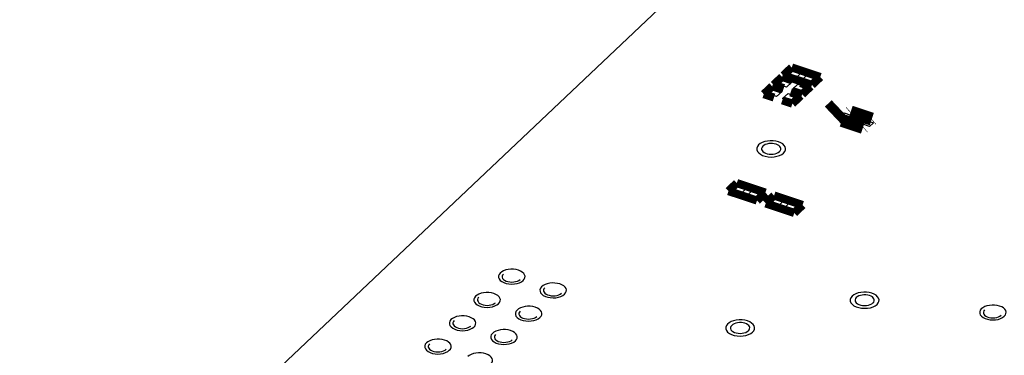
# Model space of a CAD drawing. Extents: x 0 to 1189, y 0 to 841.
# Tile 205 of 256: x 552.16 to 570.32, y 439.47 to 445.68. Entities that reach past the tile are written whole.
import ezdxf

# ---------------------------------------------------------------- set-up
doc = ezdxf.new("R2010")
doc.units = 0
doc.header["$LTSCALE"] = 65.395
doc.layers.get('0').update_dxf_attribs({"linetype": 'CONTINUOUS'})

msp = doc.modelspace()

# ---------------------------------------------------------------- linework, layer by layer
at = {"color": 7, "linetype": 'Continuous'}
msp.add_line((552.157, 434.704), (566.998, 448.769), dxfattribs=at)
at = {"color": 1, "linetype": 'Continuous'}
for p, q in [((566.142, 444.482), (566.242, 444.577)), ((566.242, 444.577), (566.404, 444.523)), ((566.322, 444.656), (566.421, 444.751)), ((566.484, 444.602), (566.322, 444.656)), ((566.421, 444.751), (566.584, 444.697)), ((566.584, 444.697), (566.484, 444.602)), ((566.595, 444.565), (566.695, 444.66)), ((566.695, 444.66), (566.857, 444.606)), ((566.857, 444.606), (566.757, 444.511)), ((565.961, 444.31), (566.06, 444.404)), ((566.06, 444.404), (566.223, 444.35)), ((566.304, 444.428), (566.142, 444.482)), ((566.404, 444.523), (566.304, 444.428)), ((566.416, 444.391), (566.516, 444.486)), ((566.578, 444.337), (566.416, 444.391)), ((566.516, 444.486), (566.678, 444.432)), ((566.678, 444.432), (566.578, 444.337)), ((566.757, 444.511), (566.595, 444.565)), ((566.123, 444.256), (565.961, 444.31)), ((566.223, 444.35), (566.123, 444.256)), ((566.234, 444.219), (566.334, 444.313)), ((566.396, 444.165), (566.234, 444.219)), ((566.334, 444.313), (566.496, 444.259)), ((566.496, 444.259), (566.396, 444.165)), ((567.296, 443.883), (567.369, 443.952)), ((567.418, 443.842), (567.296, 443.883)), ((567.369, 443.952), (567.491, 443.911)), ((567.491, 443.911), (567.418, 443.842)), ((567.717, 443.743), (567.79, 443.812)), ((567.839, 443.702), (567.717, 443.743)), ((567.79, 443.812), (567.912, 443.771)), ((567.912, 443.771), (567.839, 443.702)), ((565.308, 442.52), (565.408, 442.615)), ((565.408, 442.615), (565.57, 442.561)), ((565.47, 442.466), (565.308, 442.52)), ((565.57, 442.561), (565.47, 442.466)), ((565.581, 442.429), (565.681, 442.524)), ((565.744, 442.375), (565.581, 442.429)), ((565.681, 442.524), (565.843, 442.47)), ((565.843, 442.47), (565.744, 442.375)), ((565.996, 442.291), (566.096, 442.386)), ((566.158, 442.237), (565.996, 442.291)), ((566.096, 442.386), (566.258, 442.332)), ((566.258, 442.332), (566.158, 442.237)), ((566.269, 442.2), (566.369, 442.295)), ((566.369, 442.295), (566.531, 442.241)), ((566.531, 442.241), (566.431, 442.146)), ((566.431, 442.146), (566.269, 442.2))]:
    msp.add_line(p, q, dxfattribs=at)
for points, const_width in [([(566.403, 444.792), (566.248, 444.645)], 0.151), ([(566.93, 444.616), (566.403, 444.792)], 0.151), ([(566.224, 444.618), (566.069, 444.471)], 0.151), ([(566.411, 444.555), (566.224, 444.618)], 0.151), ([(566.248, 444.645), (566.776, 444.47)], 0.151), ([(566.751, 444.442), (566.564, 444.505)], 0.151), ([(566.776, 444.47), (566.93, 444.616)], 0.151), ([(566.042, 444.445), (565.887, 444.299)], 0.151), ([(566.229, 444.383), (566.042, 444.445)], 0.151), ([(566.069, 444.471), (566.256, 444.409)], 0.151), ([(566.569, 444.27), (566.382, 444.332)], 0.151), ([(566.409, 444.358), (566.596, 444.296)], 0.151), ([(566.596, 444.296), (566.751, 444.442)], 0.151), ([(565.887, 444.299), (566.075, 444.237)], 0.151), ([(566.228, 444.186), (566.415, 444.124)], 0.151), ([(566.415, 444.124), (566.569, 444.27)], 0.151), ([(567.303, 444.014), (567.177, 443.895)], 0.476), ([(567.489, 443.968), (567.481, 443.961)], 0.242), ([(567.88, 443.838), (567.489, 443.968)], 0.242), ([(567.336, 443.823), (567.328, 443.816)], 0.242), ([(567.328, 443.816), (567.719, 443.686)], 0.242), ([(567.872, 443.831), (567.88, 443.838)], 0.242), ([(567.719, 443.686), (567.726, 443.692)], 0.242), ([(565.389, 442.656), (565.235, 442.509)], 0.151), ([(565.235, 442.509), (565.762, 442.334)], 0.151), ([(565.917, 442.48), (565.389, 442.656)], 0.151), ([(565.762, 442.334), (565.917, 442.48)], 0.151), ([(566.077, 442.427), (565.923, 442.281)], 0.151), ([(566.604, 442.251), (566.077, 442.427)], 0.151), ([(565.923, 442.281), (566.45, 442.105)], 0.151), ([(566.45, 442.105), (566.604, 442.251)], 0.151)]:
    msp.add_lwpolyline(points, dxfattribs=dict(at, const_width=const_width))
for points in [[(565.791, 443.362), (565.77, 443.333), (565.758, 443.303), (565.759, 443.272), (565.771, 443.241), (565.793, 443.213), (565.826, 443.188), (565.866, 443.167), (565.915, 443.151), (565.967, 443.142), (566.022, 443.138), (566.078, 443.142), (566.13, 443.151), (566.178, 443.166), (566.22, 443.187), (566.253, 443.212)], [(566.253, 443.212), (566.275, 443.239), (566.288, 443.268), (566.29, 443.297), (566.282, 443.326), (566.264, 443.354), (566.236, 443.38), (566.201, 443.401), (566.158, 443.418), (566.109, 443.431), (566.059, 443.437), (566.006, 443.438), (565.954, 443.433), (565.905, 443.422), (565.86, 443.407), (565.822, 443.386), (565.791, 443.362)], [(561.024, 440.995), (561.003, 440.969), (560.993, 440.941), (560.994, 440.913), (561.004, 440.885), (561.025, 440.859), (561.055, 440.836), (561.092, 440.817), (561.136, 440.803), (561.184, 440.794), (561.235, 440.791), (561.286, 440.794), (561.334, 440.802), (561.378, 440.816), (561.416, 440.835), (561.447, 440.858)], [(561.447, 440.858), (561.467, 440.883), (561.479, 440.909), (561.481, 440.936), (561.473, 440.963), (561.457, 440.988), (561.431, 441.012), (561.399, 441.031), (561.359, 441.047), (561.315, 441.058), (561.269, 441.065), (561.22, 441.065), (561.172, 441.061), (561.128, 441.051), (561.086, 441.036), (561.051, 441.018), (561.024, 440.995)], [(562.211, 440.604), (562.231, 440.628), (562.243, 440.655), (562.245, 440.682), (562.238, 440.709), (562.221, 440.734), (562.195, 440.757), (562.163, 440.777), (562.123, 440.793), (562.079, 440.804), (562.033, 440.81), (561.984, 440.811), (561.936, 440.806), (561.892, 440.797), (561.851, 440.782), (561.816, 440.763), (561.788, 440.741)], [(560.993, 440.428), (561.013, 440.452), (561.024, 440.479), (561.026, 440.506), (561.019, 440.532), (561.002, 440.558), (560.977, 440.581), (560.944, 440.601), (560.905, 440.617), (560.861, 440.628), (560.814, 440.634), (560.766, 440.635), (560.718, 440.63), (560.673, 440.621), (560.632, 440.606), (560.597, 440.587), (560.569, 440.565)], [(561.788, 440.741), (561.768, 440.715), (561.757, 440.687), (561.758, 440.659), (561.769, 440.631), (561.789, 440.605), (561.819, 440.582), (561.857, 440.563), (561.901, 440.548), (561.948, 440.54), (561.999, 440.536), (562.05, 440.539), (562.098, 440.548), (562.143, 440.562), (562.18, 440.581), (562.211, 440.604)], [(567.977, 440.416), (567.999, 440.443), (568.012, 440.472), (568.014, 440.502), (568.006, 440.531), (567.988, 440.558), (567.96, 440.584), (567.925, 440.605), (567.882, 440.623), (567.834, 440.635), (567.783, 440.641), (567.73, 440.642), (567.678, 440.637), (567.629, 440.627), (567.584, 440.611), (567.546, 440.59), (567.516, 440.566)], [(560.569, 440.565), (560.549, 440.539), (560.539, 440.511), (560.539, 440.482), (560.55, 440.454), (560.571, 440.429), (560.601, 440.405), (560.638, 440.387), (560.682, 440.372), (560.73, 440.363), (560.781, 440.36), (560.832, 440.363), (560.88, 440.372), (560.924, 440.386), (560.962, 440.405), (560.993, 440.428)], [(567.516, 440.566), (567.494, 440.538), (567.483, 440.507), (567.483, 440.476), (567.495, 440.445), (567.517, 440.417), (567.55, 440.392), (567.591, 440.371), (567.639, 440.356), (567.691, 440.346), (567.746, 440.343), (567.802, 440.346), (567.854, 440.355), (567.903, 440.371), (567.944, 440.391), (567.977, 440.416)], [(570.325, 440.195), (570.345, 440.22), (570.356, 440.246), (570.359, 440.274), (570.351, 440.3), (570.334, 440.326), (570.309, 440.349), (570.277, 440.369), (570.237, 440.385), (570.193, 440.396), (570.146, 440.402), (570.098, 440.403), (570.05, 440.398), (570.005, 440.388), (569.964, 440.374), (569.929, 440.355), (569.901, 440.333)], [(561.334, 440.311), (561.314, 440.285), (561.303, 440.256), (561.304, 440.228), (561.314, 440.2), (561.335, 440.174), (561.365, 440.151), (561.402, 440.132), (561.447, 440.118), (561.494, 440.109), (561.545, 440.106), (561.596, 440.109), (561.644, 440.117), (561.688, 440.132), (561.726, 440.15), (561.757, 440.174)], [(561.757, 440.174), (561.777, 440.198), (561.789, 440.224), (561.791, 440.252), (561.783, 440.278), (561.767, 440.304), (561.741, 440.327), (561.709, 440.347), (561.669, 440.363), (561.625, 440.374), (561.579, 440.38), (561.53, 440.381), (561.482, 440.376), (561.438, 440.366), (561.397, 440.352), (561.361, 440.333), (561.334, 440.311)], [(569.901, 440.333), (569.881, 440.307), (569.871, 440.278), (569.871, 440.25), (569.882, 440.222), (569.903, 440.196), (569.933, 440.173), (569.97, 440.154), (570.014, 440.14), (570.062, 440.131), (570.113, 440.128), (570.164, 440.131), (570.212, 440.139), (570.256, 440.154), (570.294, 440.172), (570.325, 440.195)], [(560.115, 440.134), (560.095, 440.108), (560.085, 440.08), (560.085, 440.052), (560.096, 440.024), (560.117, 439.998), (560.147, 439.975), (560.184, 439.956), (560.228, 439.942), (560.276, 439.933), (560.327, 439.93), (560.378, 439.933), (560.425, 439.941), (560.47, 439.955), (560.508, 439.974), (560.538, 439.997)], [(560.538, 439.997), (560.559, 440.022), (560.57, 440.048), (560.572, 440.076), (560.565, 440.102), (560.548, 440.128), (560.523, 440.151), (560.49, 440.17), (560.451, 440.186), (560.407, 440.198), (560.36, 440.204), (560.312, 440.204), (560.264, 440.2), (560.219, 440.19), (560.178, 440.176), (560.143, 440.157), (560.115, 440.134)], [(565.218, 440.053), (565.196, 440.024), (565.185, 439.994), (565.185, 439.963), (565.197, 439.932), (565.219, 439.904), (565.252, 439.879), (565.293, 439.858), (565.341, 439.843), (565.393, 439.833), (565.449, 439.83), (565.504, 439.833), (565.556, 439.842), (565.605, 439.858), (565.646, 439.878), (565.68, 439.903)], [(565.68, 439.903), (565.702, 439.93), (565.714, 439.959), (565.717, 439.989), (565.709, 440.017), (565.69, 440.045), (565.662, 440.071), (565.627, 440.092), (565.584, 440.109), (565.536, 440.122), (565.485, 440.128), (565.432, 440.129), (565.38, 440.124), (565.331, 440.114), (565.287, 440.098), (565.248, 440.077), (565.218, 440.053)], [(560.879, 439.88), (560.859, 439.854), (560.849, 439.826), (560.849, 439.798), (560.86, 439.77), (560.881, 439.744), (560.911, 439.721), (560.948, 439.702), (560.992, 439.687), (561.04, 439.679), (561.091, 439.676), (561.142, 439.678), (561.19, 439.687), (561.234, 439.701), (561.272, 439.72), (561.303, 439.743)], [(561.303, 439.743), (561.323, 439.767), (561.334, 439.794), (561.337, 439.821), (561.329, 439.848), (561.312, 439.873), (561.287, 439.897), (561.255, 439.916), (561.215, 439.932), (561.171, 439.943), (561.124, 439.949), (561.076, 439.95), (561.028, 439.946), (560.983, 439.936), (560.942, 439.921), (560.907, 439.902), (560.879, 439.88)], [(559.661, 439.704), (559.641, 439.678), (559.631, 439.65), (559.631, 439.622), (559.642, 439.594), (559.662, 439.568), (559.692, 439.545), (559.73, 439.526), (559.774, 439.511), (559.822, 439.503), (559.872, 439.499), (559.923, 439.502), (559.971, 439.511), (560.016, 439.525), (560.054, 439.544), (560.084, 439.567)], [(560.084, 439.567), (560.104, 439.591), (560.116, 439.618), (560.118, 439.645), (560.111, 439.672), (560.094, 439.697), (560.069, 439.72), (560.036, 439.74), (559.997, 439.756), (559.953, 439.767), (559.906, 439.773), (559.858, 439.774), (559.81, 439.769), (559.765, 439.76), (559.724, 439.745), (559.689, 439.726), (559.661, 439.704)], [(560.848, 439.313), (560.869, 439.337), (560.88, 439.364), (560.882, 439.391), (560.875, 439.417), (560.858, 439.443), (560.833, 439.466), (560.8, 439.486), (560.761, 439.502), (560.717, 439.513), (560.67, 439.519), (560.622, 439.52), (560.574, 439.515), (560.529, 439.506), (560.488, 439.491), (560.453, 439.472), (560.425, 439.45)]]:
    msp.add_lwpolyline(points, dxfattribs=at)
at = {"color": 7, "linetype": 'Continuous'}
for points in [[(565.869, 443.337), (565.854, 443.318), (565.847, 443.298), (565.847, 443.277), (565.855, 443.257), (565.87, 443.238), (565.892, 443.221), (565.919, 443.208), (565.951, 443.197), (565.986, 443.191), (566.023, 443.188), (566.06, 443.191), (566.095, 443.197), (566.127, 443.207), (566.154, 443.221), (566.177, 443.238)], [(566.177, 443.238), (566.191, 443.255), (566.2, 443.275), (566.201, 443.294), (566.196, 443.314), (566.184, 443.332), (566.165, 443.349), (566.142, 443.363), (566.113, 443.375), (566.081, 443.383), (566.047, 443.388), (566.012, 443.388), (565.977, 443.385), (565.945, 443.378), (565.915, 443.367), (565.889, 443.353), (565.869, 443.337)], [(561.082, 440.977), (561.067, 440.958), (561.06, 440.938), (561.06, 440.917), (561.068, 440.897), (561.083, 440.878), (561.105, 440.861), (561.132, 440.847), (561.164, 440.837), (561.198, 440.83), (561.235, 440.828), (561.272, 440.83), (561.307, 440.837), (561.34, 440.847), (561.367, 440.86), (561.389, 440.877)], [(561.846, 440.723), (561.831, 440.704), (561.824, 440.683), (561.824, 440.663), (561.832, 440.642), (561.847, 440.624), (561.869, 440.607), (561.896, 440.593), (561.928, 440.583), (561.963, 440.576), (562, 440.574), (562.037, 440.576), (562.072, 440.582), (562.104, 440.593), (562.131, 440.606), (562.154, 440.623)], [(567.901, 440.442), (567.916, 440.459), (567.924, 440.479), (567.926, 440.499), (567.92, 440.518), (567.908, 440.537), (567.89, 440.553), (567.866, 440.568), (567.837, 440.579), (567.805, 440.587), (567.771, 440.592), (567.736, 440.592), (567.701, 440.589), (567.669, 440.582), (567.639, 440.571), (567.613, 440.558), (567.593, 440.541)], [(560.627, 440.547), (560.613, 440.528), (560.605, 440.507), (560.606, 440.487), (560.614, 440.466), (560.628, 440.447), (560.65, 440.431), (560.677, 440.417), (560.71, 440.406), (560.744, 440.4), (560.781, 440.398), (560.818, 440.4), (560.853, 440.406), (560.885, 440.416), (560.913, 440.43), (560.935, 440.447)], [(567.593, 440.541), (567.579, 440.523), (567.571, 440.502), (567.571, 440.482), (567.579, 440.461), (567.594, 440.442), (567.616, 440.426), (567.643, 440.412), (567.675, 440.401), (567.71, 440.395), (567.747, 440.393), (567.784, 440.395), (567.819, 440.401), (567.851, 440.411), (567.879, 440.425), (567.901, 440.442)], [(561.392, 440.292), (561.377, 440.273), (561.37, 440.253), (561.37, 440.232), (561.378, 440.212), (561.393, 440.193), (561.415, 440.176), (561.442, 440.163), (561.474, 440.152), (561.509, 440.146), (561.545, 440.143), (561.582, 440.146), (561.617, 440.152), (561.65, 440.162), (561.677, 440.176), (561.699, 440.193)], [(569.96, 440.314), (569.945, 440.295), (569.938, 440.275), (569.938, 440.254), (569.946, 440.234), (569.961, 440.215), (569.982, 440.198), (570.01, 440.185), (570.042, 440.174), (570.076, 440.168), (570.113, 440.165), (570.15, 440.168), (570.185, 440.174), (570.218, 440.184), (570.245, 440.198), (570.267, 440.215)], [(560.173, 440.116), (560.159, 440.097), (560.151, 440.077), (560.151, 440.056), (560.159, 440.036), (560.174, 440.017), (560.196, 440), (560.223, 439.986), (560.255, 439.976), (560.29, 439.97), (560.327, 439.967), (560.364, 439.969), (560.399, 439.976), (560.431, 439.986), (560.459, 440), (560.481, 440.016)], [(565.603, 439.929), (565.618, 439.946), (565.626, 439.966), (565.628, 439.986), (565.622, 440.005), (565.61, 440.023), (565.592, 440.04), (565.568, 440.055), (565.539, 440.066), (565.507, 440.074), (565.474, 440.079), (565.438, 440.079), (565.403, 440.076), (565.371, 440.069), (565.341, 440.058), (565.316, 440.045), (565.295, 440.028)], [(560.938, 439.862), (560.923, 439.843), (560.916, 439.822), (560.916, 439.802), (560.924, 439.782), (560.939, 439.763), (560.96, 439.746), (560.988, 439.732), (561.02, 439.722), (561.054, 439.715), (561.091, 439.713), (561.128, 439.715), (561.163, 439.721), (561.196, 439.732), (561.223, 439.745), (561.245, 439.762)], [(565.295, 440.028), (565.281, 440.009), (565.273, 439.989), (565.274, 439.968), (565.281, 439.948), (565.296, 439.929), (565.318, 439.912), (565.345, 439.899), (565.377, 439.888), (565.412, 439.882), (565.449, 439.88), (565.486, 439.882), (565.521, 439.888), (565.553, 439.898), (565.581, 439.912), (565.603, 439.929)], [(559.719, 439.686), (559.705, 439.667), (559.697, 439.646), (559.697, 439.626), (559.705, 439.605), (559.72, 439.587), (559.742, 439.57), (559.769, 439.556), (559.801, 439.546), (559.836, 439.539), (559.873, 439.537), (559.91, 439.539), (559.945, 439.545), (559.977, 439.556), (560.005, 439.569), (560.027, 439.586)]]:
    msp.add_lwpolyline(points, dxfattribs=at)

doc.saveas('drawing.dxf')
